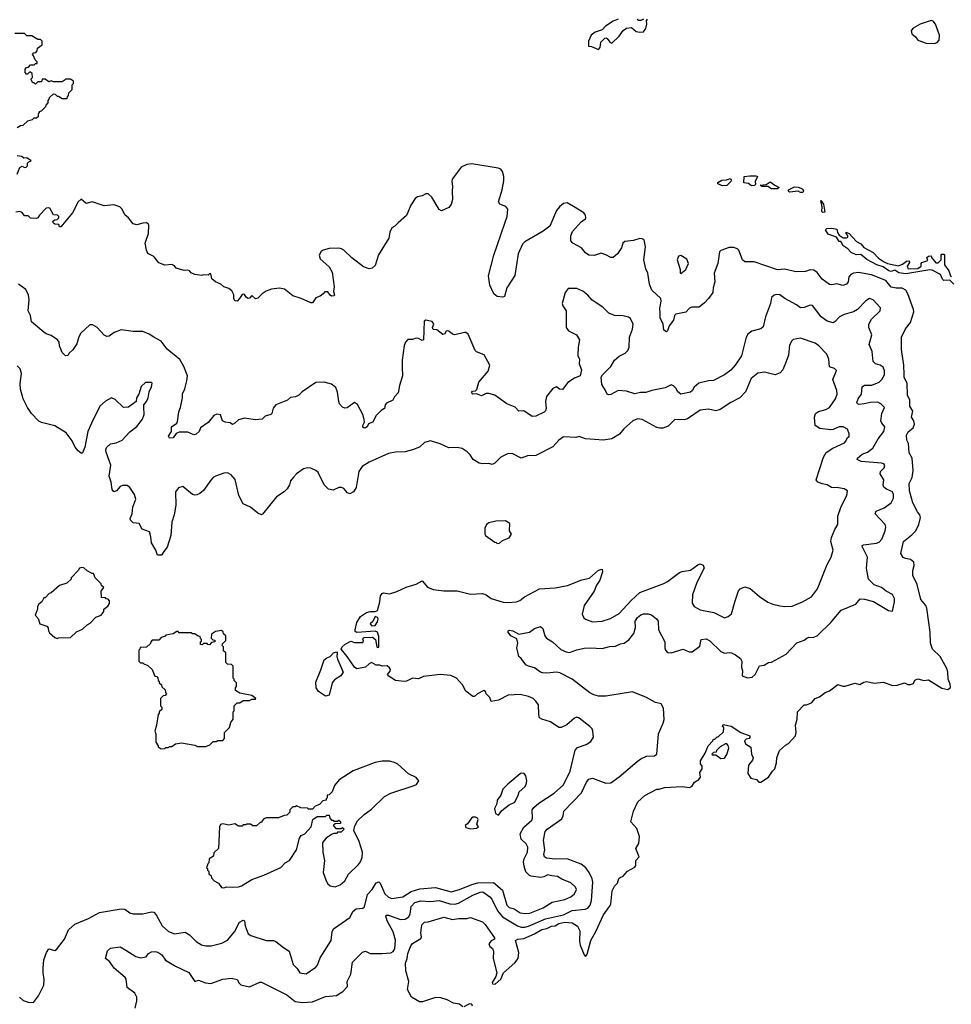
# Model space of a CAD drawing. Extents: x 2086813 to 2278017, y 548126 to 753336.
# Tile 78 of 256: x 2198615 to 2206322, y 583726 to 591873. Entities that reach past the tile are written whole.
import ezdxf

# ---------------------------------------------------------------- set-up
doc = ezdxf.new("R2010")
doc.units = 0

msp = doc.modelspace()

# ---------------------------------------------------------------- linework, layer by layer
at = {"layer": '0CON10XD'}
for points in [[(2203566.4, 591876.4), (2203525, 591860), (2203461.2, 591818.8), (2203435, 591790), (2203375, 591770), (2203343.8, 591745), (2203320, 591695), (2203320, 591655), (2203345, 591652.5), (2203405, 591627.5)], [(2203405, 591627.5), (2203416.7, 591643.3), (2203423, 591687), (2203455, 591720), (2203465, 591722.5), (2203475, 591716.7), (2203498.3, 591688.3), (2203515, 591680), (2203575, 591738.1), (2203606.9, 591783.1), (2203635, 591802.5), (2203677.5, 591807.5), (2203715, 591776.7), (2203745, 591768.8), (2203775, 591773.8), (2203795, 591800), (2203802.5, 591835), (2203800, 591865), (2203808.3, 591878.3)], [(2203775, 591877.5), (2203755, 591867.5), (2203735, 591867.5), (2203722.5, 591875)], [(2206183.6, 591676.4), (2206205, 591683.3), (2206223.3, 591705), (2206226.1, 591746.1), (2206192.5, 591835), (2206172.5, 591862.5), (2206155, 591866.7), (2206065, 591836.2), (2206005.9, 591804.1), (2205990, 591785), (2205996.4, 591756.4), (2206025, 591732.5), (2206045, 591703.3), (2206115, 591679.2), (2206183.6, 591676.4)], [(2198595, 590980), (2198623, 590997), (2198645, 591000), (2198683, 591037), (2198721.7, 591048.3), (2198735, 591060), (2198755, 591060), (2198770, 591075), (2198770, 591095), (2198780, 591105), (2198780, 591115), (2198795, 591120), (2198830, 591155), (2198833, 591167), (2198850, 591185), (2198850, 591205), (2198860, 591215), (2198861.7, 591228.3), (2198895, 591260), (2198908.3, 591258.3), (2198925, 591240), (2198935, 591240), (2198965, 591220), (2199008.3, 591221.7), (2199010, 591235), (2199020, 591245), (2199021.7, 591268.3), (2199050, 591295), (2199050, 591335), (2199060, 591345), (2199060, 591365), (2199035, 591380), (2198995, 591380), (2198990, 591375), (2198965, 591360), (2198895, 591360), (2198875, 591367.5), (2198855, 591360), (2198825, 591380), (2198800, 591380), (2198795, 591360), (2198765, 591360), (2198745, 591340), (2198735, 591350), (2198725, 591350), (2198710, 591375), (2198710, 591385), (2198720, 591395), (2198718.3, 591428.3), (2198705, 591440), (2198695, 591440), (2198678.3, 591421.7), (2198671.7, 591421.7), (2198660, 591435), (2198660, 591465), (2198671.7, 591478.3), (2198688.3, 591481.7), (2198705, 591500), (2198735, 591500), (2198745, 591510), (2198758.3, 591511.7), (2198760, 591525), (2198741.7, 591541.7), (2198730, 591575), (2198720, 591585), (2198731.7, 591598.3), (2198748.3, 591601.7), (2198760, 591615), (2198761.7, 591638.3), (2198800, 591665), (2198800, 591695), (2198788.3, 591708.3), (2198765, 591710), (2198715, 591740), (2198675, 591740), (2198655, 591760), (2198575, 591760)], [(2198593.6, 590596.4), (2198615, 590650), (2198635, 590662.5), (2198655, 590650), (2198668.3, 590651.7), (2198680, 590665), (2198680, 590685), (2198691.7, 590698.3), (2198710, 590705), (2198675, 590730), (2198648.3, 590728.3), (2198631.7, 590741.7), (2198595, 590747.5)], [(2205683.6, 586383.6), (2205761.7, 586391.7), (2205835, 586362.5), (2205875, 586366.7), (2205935, 586386.2), (2205963, 586373), (2205985, 586370.8), (2206010, 586380), (2206022.1, 586407.9), (2206045, 586419.4), (2206095, 586406), (2206135, 586410), (2206245, 586341.2), (2206295, 586331.2), (2206315, 586347.5), (2206314.3, 586375), (2206295.6, 586415), (2206294.5, 586475), (2206286.2, 586505), (2206230.6, 586605), (2206167.5, 586665), (2206149.2, 586715), (2206146.5, 586805), (2206120.5, 587005), (2206111.9, 587025), (2206069.2, 587075), (2206039.2, 587199.2), (2206004.3, 587275), (2206003.3, 587315), (2206015.9, 587355.9), (2206011.2, 587385), (2205985, 587407.5), (2205944.3, 587414.3), (2205925, 587424), (2205905.8, 587455), (2205927.1, 587555), (2205995, 587609.4), (2206029.1, 587645), (2206055, 587696.2), (2206066.6, 587755), (2206062.1, 587775), (2206042.1, 587802.1), (2206005.4, 587875.4), (2205977.3, 587975), (2205974.5, 588035), (2205998.9, 588085), (2206007.7, 588142.3), (2205997.5, 588245), (2205975, 588290), (2205968, 588365), (2205953.8, 588393.8), (2205952.8, 588435), (2205965, 588461.9), (2206007.5, 588495), (2206019.2, 588525), (2206013.2, 588553.2), (2205994.4, 588585), (2206002.9, 588635), (2205980.3, 588675), (2205979.4, 588725), (2205961.4, 588765), (2205958, 588865), (2205933.6, 588913.6), (2205931.7, 588938.3), (2205930.5, 589015), (2205909.5, 589145), (2205911.4, 589245), (2205942.9, 589315), (2205985, 589366.7), (2206013.3, 589455), (2206010.9, 589475), (2205962.1, 589605), (2205945, 589634.4), (2205915, 589651.8), (2205865, 589651.4), (2205825, 589659.1), (2205781.5, 589715), (2205662.9, 589762.9), (2205555, 589781), (2205512, 589775), (2205492.5, 589765), (2205475.7, 589745), (2205468.1, 589705), (2205456.7, 589685), (2205425, 589672.5), (2205375, 589687.1), (2205335, 589680), (2205315, 589682.5), (2205255.4, 589725.4), (2205211.7, 589781.7), (2205185, 589801.4), (2205155, 589802.9), (2205115, 589789.2), (2205035, 589785.6), (2204945, 589808.5), (2204885, 589802.5), (2204690.3, 589870.3), (2204615, 589868.8), (2204595, 589887.5), (2204566, 589965), (2204556, 589975), (2204525, 589987.5), (2204485, 589988.5), (2204415, 589962.5), (2204405, 589953.3), (2204390.5, 589855), (2204360, 589775), (2204367.1, 589705), (2204351.2, 589655), (2204350, 589615), (2204314.3, 589565.7), (2204279.5, 589530.4), (2204235.9, 589494.1), (2204175, 589493.3), (2204157.5, 589485), (2204125, 589452.5), (2204043.9, 589436.1), (2204033.3, 589425), (2204025, 589387.5), (2203989.5, 589340.4), (2203975, 589300), (2203965, 589290), (2203944, 589304), (2203938, 589355), (2203914.3, 589405), (2203914.2, 589445.8), (2203911.9, 589485), (2203922.2, 589545), (2203920, 589565), (2203844.2, 589634.3), (2203824.7, 589685), (2203812.9, 589775), (2203795, 589811.2), (2203777.9, 589885), (2203792.7, 589995), (2203780.6, 590050.6), (2203765, 590060.6), (2203745, 590062.2), (2203693, 590047), (2203621.7, 590038.3), (2203605, 590023.3), (2203593.3, 589985), (2203562.2, 589935), (2203525, 589905.5), (2203505, 589904.4), (2203465, 589927.5), (2203425, 589941.2), (2203367.7, 589922.3), (2203322.5, 589925), (2203295, 589943.3), (2203263.3, 589985), (2203190, 590025), (2203174.2, 590044.2), (2203176, 590085), (2203189.5, 590120.4), (2203260.5, 590199.5), (2203295.5, 590224.5), (2203300, 590235), (2203296.2, 590255), (2203282, 590275), (2203197.3, 590327.3), (2203145, 590358.1), (2203115, 590352), (2203080, 590325), (2203055, 590293.3), (2203001.2, 590165), (2202945.5, 590124.5), (2202795, 590034.3), (2202775.7, 590015), (2202738.6, 589935), (2202712.3, 589757.7), (2202646.1, 589653.9), (2202626.1, 589583.9), (2202613, 589577), (2202565, 589582.5), (2202536.7, 589605), (2202505, 589677.5), (2202492.6, 589752.6), (2202536.4, 589925), (2202629.8, 590190.2), (2202647.5, 590245), (2202652.2, 590305), (2202637, 590327), (2202586.7, 590346.7), (2202576.7, 590365), (2202606.7, 590465), (2202621.1, 590538.9), (2202620.6, 590575), (2202608.5, 590618.5), (2202595.4, 590635.4), (2202574.6, 590644.6), (2202355, 590680), (2202315, 590675.6), (2202267.4, 590652.6), (2202193.8, 590555), (2202189.2, 590535), (2202196.8, 590495), (2202192.1, 590455), (2202196.8, 590385), (2202185.3, 590344.6), (2202165, 590320), (2202105, 590292.5), (2202085, 590302.5), (2202025.8, 590405.8), (2201995, 590433.3), (2201975, 590433.3), (2201945, 590416.7), (2201905, 590407.5), (2201887, 590393), (2201852.3, 590337.7), (2201815, 590252.5), (2201745, 590192.5), (2201720, 590165), (2201695, 590150), (2201677.5, 590115), (2201670, 590065), (2201582.3, 589927.7), (2201555, 589840), (2201531.7, 589818.3), (2201505, 589812.5), (2201459.3, 589829.3), (2201362.3, 589902.3), (2201297.5, 589965), (2201276.4, 589976.4), (2201255, 589982.5), (2201175, 589978.8), (2201125, 589966.2), (2201110, 589955), (2201093.3, 589925), (2201100, 589895), (2201175, 589827.5), (2201198.8, 589785), (2201216.4, 589663.6), (2201212.5, 589625), (2201220, 589595), (2201215, 589587.5), (2201195, 589586.7), (2201185, 589593.3), (2201165, 589622.5), (2201138.3, 589621.7), (2201126.4, 589603.6), (2201100, 589585), (2201065, 589572.5), (2201038.3, 589531.7), (2201025, 589530), (2200945, 589567.5), (2200875, 589588.6), (2200805, 589643.8), (2200765, 589651.2), (2200697, 589643), (2200655, 589626.7), (2200620, 589605), (2200585, 589570), (2200567, 589563), (2200535, 589590), (2200515, 589570), (2200505, 589567.5), (2200492.5, 589575), (2200475, 589600), (2200465, 589602.5), (2200455, 589600), (2200433.8, 589566.2), (2200415, 589543.8), (2200395, 589547.5), (2200386.7, 589565), (2200386.4, 589596.4), (2200369.3, 589629.3), (2200345, 589650), (2200305, 589662.5), (2200280, 589685), (2200233.6, 589703.6), (2200205, 589730), (2200195, 589770), (2200185, 589770), (2200175, 589760), (2200135, 589762.5), (2200123, 589757), (2200063.6, 589763.6), (2200035, 589777.5), (2200020, 589795), (2200005, 589800), (2199975, 589796.7), (2199908.3, 589818.3), (2199895, 589837.5), (2199875, 589847.5), (2199815, 589842.5), (2199765, 589862.5), (2199725, 589912.5), (2199675, 589937.5), (2199663.3, 589965), (2199654, 590025), (2199681.2, 590105), (2199683, 590173), (2199677.5, 590185), (2199665, 590192.5), (2199635, 590190), (2199585, 590176.2), (2199553.9, 590183.9), (2199515, 590232.5), (2199485, 590257.5), (2199463.3, 590305), (2199443.9, 590323.9), (2199395, 590340), (2199315, 590331.9), (2199215, 590366), (2199165, 590353.3), (2199123, 590387), (2199097.5, 590365), (2199052.5, 590275), (2198970, 590175), (2198955, 590160), (2198945, 590160), (2198938.3, 590178.3), (2198905, 590182.5), (2198895, 590190), (2198890, 590205), (2198905, 590217.5), (2198925, 590220), (2198940, 590235), (2198937.5, 590245), (2198926.4, 590256.4), (2198895, 590257.5), (2198863, 590313), (2198855, 590317.5), (2198835, 590312.5), (2198777.5, 590255), (2198766.4, 590233.6), (2198755, 590227.5), (2198705, 590230), (2198685, 590250), (2198655, 590250), (2198635, 590277.5), (2198615, 590287.5), (2198581.7, 590281.7)], [(2204428.3, 590498.3), (2204390, 590515), (2204390, 590525), (2204425, 590546.7), (2204463, 590547), (2204495, 590560), (2204502.5, 590545), (2204497.5, 590535), (2204465, 590502.5), (2204428.3, 590498.3)], [(2204668.3, 590498.3), (2204645, 590516.7), (2204605, 590522.5), (2204610, 590575), (2204655, 590582.5), (2204705, 590582.5), (2204720, 590575), (2204700, 590535), (2204701.7, 590508.3), (2204695, 590502.5), (2204668.3, 590498.3)], [(2204885, 590474), (2204835.9, 590474.1), (2204803.3, 590493.3), (2204753.9, 590493.9), (2204740, 590505), (2204791.7, 590508.3), (2204825, 590532.5), (2204862.7, 590502.7), (2204897.5, 590485), (2204885, 590474)], [(2205095, 590443.8), (2205075, 590443.8), (2205055, 590453.3), (2204985, 590446.7), (2204976.7, 590455), (2204976.7, 590465), (2205025, 590491.2), (2205055, 590488), (2205092.5, 590475), (2205100, 590455), (2205095, 590443.8)], [(2205258.3, 590278.3), (2205250, 590285), (2205254, 590325), (2205243.6, 590376.4), (2205265, 590347.5), (2205275, 590280), (2205258.3, 590278.3)], [(2206343.8, 589685), (2206309.1, 589719.1), (2206260, 589715), (2206248.8, 589725), (2206233.3, 589765), (2206165, 589799.5), (2206145, 589802.2), (2205945, 589770.9), (2205888.7, 589778.7), (2205855, 589800), (2205825, 589790.6), (2205805, 589793.8), (2205757.5, 589827.5), (2205706.7, 589845), (2205625, 589889.4), (2205575, 589930), (2205535, 589928), (2205495, 589946.2), (2205467, 589977), (2205426.2, 590005), (2205417.5, 590027.5), (2205407.5, 590037.5), (2205395, 590037.5), (2205372.5, 590072.5), (2205305, 590098), (2205282.5, 590135), (2205294, 590146), (2205335, 590148.8), (2205375, 590140), (2205381.2, 590111.2), (2205395, 590090), (2205428.3, 590068.3), (2205455, 590067.5), (2205466.1, 590073.9), (2205466.2, 590086.2), (2205452.5, 590105), (2205454, 590116), (2205476.2, 590105), (2205506, 590075), (2205537, 590037), (2205575, 590019.2), (2205598.5, 589988.5), (2205677.1, 589947.1), (2205720.9, 589900.9), (2205761.2, 589871.2), (2205795, 589856.2), (2205885, 589837.5), (2205919.7, 589850.3), (2205952.5, 589875), (2205975, 589876.7), (2205976.2, 589865), (2205956.2, 589835), (2205965, 589811.2), (2206045.6, 589814.5), (2206072.5, 589835), (2206073.6, 589856.4), (2206080, 589865), (2206128.3, 589881.7), (2206120, 589905), (2206135, 589916.7), (2206155, 589920), (2206160, 589905), (2206195, 589862.5), (2206215, 589860), (2206237.5, 589885), (2206237.5, 589925), (2206245, 589932.5), (2206261.7, 589931.7), (2206266.2, 589925), (2206266.9, 589845), (2206301.5, 589795), (2206316, 589755), (2206325, 589747.5)], [(2204085, 589772.5), (2204126, 589805), (2204149.4, 589855), (2204135, 589891.2), (2204085, 589923.3), (2204065, 589916.7), (2204054.2, 589885), (2204080, 589805), (2204078.3, 589778.3), (2204085, 589772.5)], [(2199725, 589245.8), (2199685, 589270.8), (2199632.7, 589292.7), (2199555, 589292.9), (2199455, 589305.7), (2199397.5, 589285), (2199355, 589253.3), (2199335, 589252.5), (2199315, 589262.5), (2199255, 589327.5), (2199217, 589347), (2199195, 589347.5), (2199121.7, 589278.3), (2199105, 589250), (2199087.7, 589192.3), (2199055, 589142.5), (2199023.3, 589115), (2199012.5, 589095), (2198995, 589092.5), (2198965, 589120), (2198944.3, 589174.3), (2198942.5, 589205), (2198928.8, 589225), (2198875, 589260), (2198835, 589273.3), (2198815, 589286.7), (2198713, 589373), (2198703.8, 589425), (2198685.8, 589465), (2198694.2, 589555), (2198689.2, 589595), (2198665, 589641.2), (2198605, 589684.3)], [(2202085, 584586), (2202175, 584557.2), (2202215, 584553.2), (2202245, 584563.5), (2202365, 584628.4), (2202425, 584653.7), (2202445.8, 584655.8), (2202503.8, 584615), (2202521.8, 584595), (2202568, 584498), (2202608.5, 584448.5), (2202734.3, 584374.3), (2202765, 584363), (2202793.1, 584363.1), (2202825, 584371.8), (2202965, 584433.9), (2203115.3, 584464.7), (2203185, 584502.1), (2203294.1, 584514.1), (2203315, 584522), (2203333.9, 584545), (2203346.7, 584585), (2203356.7, 584736.7), (2203350.8, 584765), (2203326.4, 584816.4), (2203298.1, 584855), (2203259.2, 584885), (2203145, 584930), (2203045, 584926.2), (2202974.5, 584934.5), (2202956.2, 584945), (2202951.9, 584965), (2202958.6, 585005), (2202947.5, 585085), (2202961.2, 585155), (2202978.8, 585175), (2203100.7, 585259.3), (2203111.5, 585285), (2203115.8, 585325), (2203263.5, 585475), (2203305, 585564), (2203325, 585587.5), (2203355, 585596), (2203465, 585556), (2203505, 585558), (2203575, 585609.2), (2203724.5, 585735.4), (2203755, 585757.5), (2203801.3, 585778.7), (2203867.6, 585782.4), (2203885.8, 585795), (2203898.8, 585965), (2203938.8, 586051.2), (2203946.6, 586083.4), (2203941.8, 586175), (2203920.9, 586210.9), (2203875, 586222.7), (2203800.8, 586265), (2203685, 586310.8), (2203465, 586276.4), (2203405, 586276.2), (2203365.3, 586285.4), (2203332.3, 586302.3), (2203185, 586417.1), (2203085, 586468.9), (2203055, 586473.5), (2202975, 586465.5), (2202939.7, 586469.7), (2202924.5, 586474.5), (2202875, 586510.6), (2202825, 586523.3), (2202801.2, 586535), (2202765, 586586.7), (2202743.3, 586605), (2202726.7, 586675), (2202736, 586715), (2202728.8, 586748.8), (2202677.5, 586775), (2202656.7, 586805), (2202656.7, 586815), (2202665, 586821.2), (2202695, 586816.7), (2202745, 586787.5), (2202834.1, 586805.9), (2202874.1, 586835.9), (2202925, 586852.5), (2202942.5, 586835), (2202960, 586775), (2202974.2, 586754.2), (2203022, 586725), (2203090.7, 586660.7), (2203135, 586642.2), (2203165, 586638.1), (2203225, 586659.5), (2203285, 586671.5), (2203335.3, 586675.4), (2203435, 586670), (2203495, 586686.5), (2203545, 586689.4), (2203585, 586708), (2203616.6, 586713.4), (2203655, 586742), (2203696.5, 586795), (2203708.5, 586845), (2203707.7, 586895), (2203725, 586926.9), (2203755, 586949.2), (2203775, 586955.7), (2203815, 586956.5), (2203842, 586948), (2203883.3, 586915), (2203896.9, 586895), (2203901.1, 586825), (2203951.2, 586725), (2203952.9, 586675), (2203958.6, 586655), (2203975, 586635.8), (2204005, 586632.9), (2204105, 586664.2), (2204155, 586641.9), (2204177.4, 586642.6), (2204240.7, 586689.3), (2204253.8, 586745), (2204295, 586749.2), (2204323.4, 586733.4), (2204415, 586644.6), (2204445, 586631.8), (2204485, 586636.9), (2204503.2, 586633.2), (2204537.4, 586617.4), (2204577.6, 586587.6), (2204590.8, 586565), (2204585.8, 586515), (2204594, 586485), (2204592.5, 586445), (2204635, 586426.2), (2204675, 586433.8), (2204700, 586455), (2204735, 586526.7), (2204775, 586533.3), (2204810, 586555), (2204835, 586557.5), (2204955, 586624), (2205044.2, 586715.8), (2205105, 586738.8), (2205127.5, 586755), (2205145, 586763.3), (2205178.3, 586761.7), (2205215, 586776.2), (2205325.7, 586885), (2205412.1, 586987.9), (2205533.2, 587036.8), (2205568.8, 587081.2), (2205605, 587079.2), (2205677.7, 587057.7), (2205804.2, 586984.2), (2205835, 586980), (2205853.8, 587055), (2205851.2, 587085), (2205835, 587117.5), (2205783.4, 587143.4), (2205744.5, 587174.5), (2205685, 587195.6), (2205637.8, 587245), (2205621.2, 587335), (2205628.2, 587425), (2205586, 587515), (2205586.4, 587523.6), (2205595, 587528), (2205705, 587542.9), (2205725, 587550.9), (2205747.7, 587575), (2205775.3, 587644.7), (2205781.5, 587675), (2205776.2, 587696.2), (2205691.4, 587785), (2205700.8, 587805), (2205766.9, 587833.1), (2205825, 587874.3), (2205843.8, 587915), (2205845.4, 587945), (2205837.2, 587967.2), (2205785, 587989.1), (2205764.5, 588005), (2205759.6, 588025), (2205765.6, 588065), (2205733.1, 588115), (2205735.7, 588135), (2205766.9, 588165), (2205772, 588185), (2205765, 588196.7), (2205744.2, 588204.2), (2205576.4, 588216.4), (2205542.5, 588235), (2205546.2, 588245), (2205585, 588279.1), (2205629.4, 588295), (2205672.8, 588327.2), (2205717.1, 588405), (2205765.6, 588464.4), (2205772.9, 588505), (2205748.1, 588535), (2205740.8, 588555), (2205748.9, 588615), (2205768.6, 588665), (2205738.6, 588695), (2205715, 588708), (2205655, 588706.2), (2205601.2, 588695), (2205560.2, 588690.2), (2205546.2, 588695), (2205540.6, 588705), (2205552.5, 588735), (2205580.9, 588775), (2205583.8, 588836.2), (2205605, 588848.5), (2205665, 588847.9), (2205725, 588872.7), (2205749.1, 588895), (2205769.7, 588935), (2205768.9, 588968.9), (2205757.5, 588997.5), (2205733.4, 589013.4), (2205695, 589026.7), (2205676.7, 589045), (2205667.8, 589127.8), (2205642.7, 589185), (2205664.6, 589265), (2205639.4, 589325), (2205640, 589355), (2205661.9, 589395), (2205734, 589465), (2205737.7, 589487.7), (2205675, 589556.2), (2205645, 589566.7), (2205615, 589548), (2205545.9, 589474.1), (2205512, 589455), (2205436.2, 589435), (2205396.2, 589415), (2205362.5, 589375), (2205345.3, 589364.6), (2205295, 589377.8), (2205245.6, 589415.6), (2205175, 589506.9), (2205155, 589511.9), (2205105, 589492), (2205075, 589490), (2205041.2, 589515), (2204945.4, 589565.4), (2204905, 589595.6), (2204875, 589600), (2204857, 589593), (2204834, 589575), (2204825.8, 589525), (2204784.4, 589415), (2204767, 589333), (2204745.5, 589314.5), (2204672.8, 589297.2), (2204638.7, 589271.3), (2204624.2, 589245), (2204587.2, 589092.8), (2204535.6, 589015), (2204497.6, 588972.4), (2204446.6, 588933.4), (2204355, 588888.6), (2204315, 588885.8), (2204235, 588866.7), (2204195, 588831.2), (2204178.5, 588801.5), (2204165, 588791.4), (2204085, 588775.8), (2204060.8, 588795), (2204042.9, 588825), (2204025, 588844.2), (2204005, 588852), (2203955, 588828), (2203845, 588806.2), (2203795, 588789.2), (2203752.3, 588787.7), (2203705, 588776.7), (2203635, 588800), (2203565, 588803.8), (2203505, 588771.4), (2203485, 588769.2), (2203474, 588775), (2203459.7, 588809.7), (2203430, 588855), (2203426, 588915), (2203436.2, 588935), (2203505, 589003.3), (2203535.7, 589055), (2203575, 589087.8), (2203625.4, 589114.6), (2203645.6, 589135), (2203656.8, 589163.2), (2203659.6, 589245), (2203685, 589311.2), (2203689.1, 589355), (2203669.4, 589399.4), (2203652.5, 589412.5), (2203607.7, 589422.3), (2203535, 589426), (2203490, 589445), (2203438.8, 589495), (2203352.6, 589552.6), (2203315, 589594.2), (2203275, 589626), (2203225, 589648.8), (2203151.7, 589648.3), (2203126.7, 589615), (2203102.9, 589525), (2203108.8, 589505), (2203135.6, 589465), (2203135.8, 589325), (2203155, 589300), (2203222, 589265), (2203246, 589225), (2203236.1, 589163.9), (2203233.8, 589095), (2203246.2, 589065), (2203243.8, 589025), (2203263.3, 588975), (2203253, 588927), (2203203.9, 588906.1), (2203149.5, 588870.4), (2203106, 588814), (2203080, 588815), (2203055, 588836.2), (2203025, 588821.2), (2202973.3, 588755), (2202965.6, 588715), (2202970, 588655), (2202965, 588637.5), (2202955, 588626.7), (2202885, 588593.8), (2202855, 588588.8), (2202785, 588638), (2202744.1, 588634.1), (2202715, 588665.8), (2202644.3, 588694.3), (2202577.5, 588745), (2202545, 588766.7), (2202495, 588781.2), (2202475, 588780), (2202435, 588760), (2202395, 588777.5), (2202365, 588773.3), (2202352.5, 588785), (2202361.7, 588798.3), (2202385, 588802.5), (2202396.1, 588813.9), (2202412.9, 588875), (2202490.8, 588965), (2202505.8, 589014.2), (2202458.7, 589098.7), (2202395, 589124.5), (2202384.5, 589135), (2202325, 589270), (2202305, 589284.2), (2202295, 589284.3), (2202214.3, 589264.3), (2202195, 589270), (2202166.7, 589295), (2202155, 589298), (2202142.5, 589295), (2202129.3, 589270.7), (2202115, 589267.5), (2202065, 589307.5), (2202035, 589310), (2202030, 589325), (2202042.5, 589355), (2202027.5, 589375), (2202015, 589380), (2201975, 589386.7), (2201962.3, 589377.7), (2201955.9, 589224.1), (2201945, 589220), (2201915.8, 589235.8), (2201895, 589238), (2201865, 589228), (2201825, 589226.7), (2201806.7, 589205), (2201797, 589177), (2201780, 589055), (2201778, 588998), (2201780.8, 588925), (2201756.2, 588845), (2201746.7, 588785), (2201717, 588753), (2201702.5, 588725), (2201650.7, 588699.3), (2201640, 588685), (2201633, 588657), (2201605, 588640), (2201561.2, 588595), (2201536.3, 588543.7), (2201501.4, 588528.6), (2201488.8, 588505), (2201475, 588496.2), (2201464.2, 588494.2), (2201455, 588502.5), (2201454.3, 588515.7), (2201468.3, 588541.7), (2201466, 588565), (2201454, 588605), (2201409.5, 588689.6), (2201383.6, 588706.4), (2201325, 588661.2), (2201305, 588658), (2201285.9, 588665.9), (2201261.2, 588695), (2201254, 588715), (2201245, 588790), (2201230.7, 588830.7), (2201195, 588857.5), (2201135, 588873.3), (2201065, 588870), (2200952.5, 588795), (2200925, 588767.5), (2200897, 588753), (2200855, 588747.5), (2200830, 588725), (2200733.9, 588686.1), (2200712.3, 588657.7), (2200701.2, 588615), (2200692.5, 588605), (2200645, 588593.8), (2200621.7, 588568.3), (2200562.3, 588562.3), (2200475, 588576.7), (2200425, 588562.5), (2200395, 588533.3), (2200375, 588523.3), (2200355, 588536.7), (2200315, 588543.3), (2200293.9, 588553.9), (2200275, 588602.5), (2200245, 588608.8), (2200221.2, 588598.8), (2200175, 588540), (2200110, 588495), (2200098.8, 588465), (2200075, 588444), (2200055, 588439.2), (2200005, 588460), (2199935, 588460), (2199910.7, 588449.3), (2199885, 588414), (2199855, 588411.2), (2199847, 588427), (2199870, 588465), (2199872, 588505), (2199915.7, 588534.3), (2199921.2, 588548.8), (2199931.7, 588628.3), (2199945.6, 588665), (2199962.2, 588745), (2199963.1, 588776.9), (2199981.2, 588818.8), (2199998.6, 588885), (2200002.5, 588925), (2199974.3, 589004.3), (2199940.6, 589060.6), (2199835, 589147.5), (2199785, 589213.8), (2199725, 589245.8)], [(2202687.6, 584522.4), (2202705, 584516.8), (2202755, 584482.5), (2202796.3, 584476.3), (2202835, 584480.4), (2202945, 584523.2), (2203019.8, 584570.2), (2203125, 584593.1), (2203173.8, 584615), (2203205, 584640), (2203220.6, 584675), (2203212.9, 584695), (2203175, 584729.6), (2203100.2, 584760.2), (2203065, 584784.3), (2203017.9, 584787.9), (2202985, 584798.1), (2202950, 584780), (2202925.7, 584775.7), (2202845.5, 584785.5), (2202831.5, 584791.5), (2202802, 584822), (2202787.6, 584867.6), (2202784.4, 584905), (2202789.5, 584930.5), (2202817.1, 584985), (2202819.2, 585025), (2202805, 585054.3), (2202763.4, 585093.4), (2202754.7, 585135), (2202785, 585191.8), (2202851.1, 585248.9), (2202856.4, 585265), (2202855.7, 585334.3), (2202868.5, 585355), (2202908.7, 585391.3), (2203036.3, 585473.7), (2203115, 585541.4), (2203170.4, 585655), (2203210.7, 585829.3), (2203230.3, 585849.7), (2203302.5, 585875), (2203339.5, 585900.4), (2203362.5, 585935), (2203356.7, 585985), (2203350, 586005), (2203333.3, 586025), (2203244.1, 586094.1), (2203225, 586101.2), (2203205, 586094), (2203142.4, 586037.6), (2203095, 586015.7), (2203075, 586015.8), (2203006.7, 586063.3), (2202935, 586083.8), (2202916.7, 586095), (2202909.2, 586125), (2202906, 586205), (2202886.2, 586235), (2202862, 586255), (2202825, 586273.6), (2202755, 586288.5), (2202656.6, 586283.4), (2202575, 586243.3), (2202515, 586230), (2202503.3, 586265), (2202474.2, 586294.2), (2202467.5, 586315), (2202455, 586323.3), (2202401.2, 586295), (2202378.3, 586271.7), (2202365, 586273.3), (2202305, 586318), (2202279.1, 586369.1), (2202228.8, 586425), (2202182.7, 586447.3), (2202095, 586455.8), (2201955, 586439.2), (2201915, 586420), (2201865, 586424), (2201815, 586398.8), (2201795, 586396), (2201725, 586406.2), (2201663.3, 586445), (2201656.7, 586455), (2201678.8, 586481.2), (2201682, 586495), (2201675, 586511.2), (2201655, 586525.8), (2201615, 586523.8), (2201595, 586532.5), (2201565, 586532), (2201525, 586554), (2201505, 586544), (2201475, 586514.4), (2201405, 586500.8), (2201385, 586516.7), (2201324.1, 586604.1), (2201273.3, 586663.3), (2201282.5, 586685), (2201307, 586707), (2201355, 586730), (2201385, 586720), (2201455, 586720), (2201460, 586735), (2201450, 586745), (2201465, 586760), (2201535, 586762.5), (2201560, 586745), (2201570, 586685), (2201575, 586677.5), (2201585, 586680), (2201585, 586770), (2201575, 586805.6), (2201555, 586813.8), (2201405, 586802.5), (2201390.5, 586810.4), (2201389.2, 586825), (2201405, 586886.2), (2201433.3, 586935), (2201485, 586966.7), (2201513.9, 586976.1), (2201555, 586975.5), (2201575, 586985.7), (2201595.3, 587055), (2201599.6, 587105), (2201613.1, 587125), (2201625, 587130.5), (2201675, 587123.5), (2201735, 587140.8), (2201811.3, 587178.7), (2201895, 587201.2), (2201945, 587231.2), (2201987.6, 587177.6), (2202035, 587156.9), (2202125, 587146.7), (2202235, 587146.7), (2202345, 587119.2), (2202445, 587125.7), (2202473.6, 587113.6), (2202516.2, 587085), (2202615, 587053.5), (2202655, 587049.5), (2202725, 587056.9), (2202752.8, 587067.2), (2202791.7, 587098.3), (2202915, 587162.9), (2203045, 587171.1), (2203147.7, 587192.3), (2203265, 587238.1), (2203327.8, 587252.2), (2203405, 587318.8), (2203435, 587327.5), (2203436.2, 587305), (2203414, 587235), (2203387.3, 587192.7), (2203367.5, 587145), (2203284.2, 587025), (2203268.8, 586955), (2203281.2, 586925), (2203295, 586913.8), (2203355, 586891.4), (2203435, 586896.9), (2203501.7, 586918.3), (2203575, 586958.6), (2203674.1, 587065.9), (2203746.2, 587133.8), (2203945, 587208.2), (2203975, 587223.8), (2204075, 587297.7), (2204095, 587306.8), (2204165, 587318.1), (2204226.8, 587363.2), (2204245, 587369.2), (2204269.1, 587359.1), (2204279.2, 587335), (2204218, 587215), (2204180.8, 587115), (2204178.8, 587045), (2204195, 587016.7), (2204245, 586989.2), (2204358.7, 586968.7), (2204445.9, 586924.1), (2204477.5, 586935), (2204505, 586957.5), (2204533.3, 587065), (2204561.7, 587148.3), (2204576.4, 587163.6), (2204615, 587180), (2204657.3, 587167.3), (2204735, 587100), (2204805, 587053.8), (2204845.9, 587035.9), (2204905, 587024), (2204945, 587018), (2205005, 587021.4), (2205092.5, 587055), (2205165, 587096.2), (2205215, 587163.3), (2205295.8, 587365), (2205329.2, 587425), (2205344.2, 587485), (2205327.1, 587555), (2205330.6, 587589.4), (2205359.4, 587655), (2205384.3, 587695), (2205384.5, 587765), (2205411.1, 587845), (2205459.2, 587935), (2205463.8, 587975), (2205435, 587991.9), (2205388.8, 587998.8), (2205332.7, 588002.7), (2205296.7, 588025), (2205255, 588031.9), (2205217.1, 588047.1), (2205205.7, 588065.7), (2205265.8, 588254.2), (2205287.6, 588292.4), (2205341.6, 588328.4), (2205439.1, 588370.9), (2205451.2, 588385), (2205462.5, 588415), (2205476.7, 588425), (2205476.7, 588445), (2205464.1, 588484.1), (2205427.5, 588505), (2205395, 588504.4), (2205345, 588481.9), (2205325, 588479.1), (2205235, 588491.8), (2205196.5, 588516.5), (2205191.1, 588585), (2205200, 588615), (2205225, 588632.2), (2205285, 588648.2), (2205315, 588665.5), (2205364.5, 588735), (2205378.1, 588775), (2205375.7, 588805), (2205342, 588895), (2205371.7, 588971.7), (2205356.1, 588986.1), (2205315, 589000), (2205308.8, 589065), (2205293.3, 589105), (2205227.5, 589175), (2205195.9, 589195.9), (2205075, 589236.7), (2205015, 589226.7), (2205002.5, 589215), (2204985, 589180), (2204975.9, 589095.9), (2204956.4, 589043.6), (2204928, 588975), (2204907.6, 588952.4), (2204865, 588935.7), (2204776.4, 588956.4), (2204722.6, 588947.4), (2204666.9, 588905), (2204621.1, 588795), (2204573.1, 588745), (2204497.5, 588705), (2204411.1, 588648.9), (2204375, 588636.9), (2204315, 588651.2), (2204245, 588642), (2204140.2, 588569.8), (2204112.1, 588562.1), (2204035.6, 588564.4), (2203978.9, 588511.1), (2203936.5, 588493.5), (2203907.7, 588492.3), (2203885, 588499.2), (2203766.2, 588565), (2203725, 588571.8), (2203687.5, 588555), (2203612.3, 588487.7), (2203576.7, 588443.3), (2203515, 588404.4), (2203445, 588393.8), (2203295, 588404.5), (2203245, 588424.2), (2203215, 588416.9), (2203115, 588422.5), (2203075, 588394.4), (2203025, 588338.2), (2202885, 588266.7), (2202815, 588263.3), (2202765, 588245.5), (2202695, 588281.4), (2202655, 588284), (2202595.9, 588254.1), (2202545, 588202.5), (2202525, 588193.3), (2202495, 588200), (2202445, 588196.7), (2202415, 588203.8), (2202366.7, 588235), (2202341.4, 588271.4), (2202317.3, 588297.3), (2202274.4, 588324.4), (2202235, 588332.9), (2202165, 588330.8), (2202095, 588364), (2202015, 588387.5), (2201965, 588374), (2201923.3, 588335), (2201865, 588313.3), (2201805, 588298), (2201725, 588294.2), (2201665, 588284.2), (2201505, 588210.6), (2201449.2, 588175), (2201420, 588135), (2201398.1, 588001.9), (2201375.8, 587965), (2201345, 587950.8), (2201327, 587957), (2201296.7, 587995), (2201277, 588003), (2201255, 588001.2), (2201209.5, 587980.4), (2201169.3, 587989.3), (2201134.5, 588024.5), (2201085, 588126.7), (2201065, 588143.3), (2201025, 588161.2), (2200995, 588163.8), (2200964.3, 588155.7), (2200903.8, 588115), (2200881.1, 588088.9), (2200855, 588056.7), (2200846.9, 588025), (2200828, 587992), (2200802.6, 587967.4), (2200740, 587925), (2200625, 587781.2), (2200615, 587776), (2200585, 587789.2), (2200525, 587839.2), (2200465, 587867.5), (2200426.7, 587935), (2200398.3, 588068.3), (2200365, 588106.7), (2200335, 588123.3), (2200305, 588121.2), (2200235, 588096.7), (2200215.9, 588084.1), (2200195, 588063.3), (2200135, 587977.5), (2200105, 587952.5), (2200079.3, 587940.7), (2200065, 587937.5), (2200043.9, 587943.9), (2199965, 588010), (2199929.3, 588000.7), (2199904.1, 587965.9), (2199906, 587855), (2199892.5, 587775), (2199872.5, 587715), (2199865.5, 587605), (2199835, 587507.5), (2199807.9, 587472.1), (2199787, 587443), (2199755, 587442.5), (2199742.5, 587485), (2199704.6, 587544.6), (2199700.8, 587595), (2199688, 587635), (2199628.3, 587658.3), (2199603.6, 587703.6), (2199555, 587709.2), (2199532.1, 587732.1), (2199530, 587745), (2199545.7, 587785), (2199551.7, 587838.3), (2199575.8, 587905), (2199563.8, 587945), (2199525, 588001.2), (2199505, 588018.6), (2199465, 588018.9), (2199445, 588011.4), (2199416.1, 587973.9), (2199395, 587965.6), (2199380, 587985), (2199372.6, 588045), (2199353.9, 588096.1), (2199368.3, 588188.3), (2199329.4, 588295), (2199327.1, 588315), (2199333.3, 588333.3), (2199365.8, 588364.2), (2199412.3, 588372.3), (2199464, 588395), (2199525, 588464), (2199585, 588508), (2199632.3, 588567.7), (2199644.2, 588605), (2199641.7, 588668.3), (2199643.3, 588685), (2199665, 588712.5), (2199678.8, 588745), (2199686.7, 588795), (2199706.7, 588835), (2199710, 588865), (2199705, 588870), (2199655, 588870), (2199620.7, 588839.3), (2199600, 588775), (2199582.5, 588745), (2199577.5, 588715), (2199515, 588666.2), (2199475, 588664.3), (2199405, 588730), (2199375, 588743.8), (2199324.2, 588715.8), (2199278.8, 588675), (2199210, 588535), (2199180, 588465), (2199154, 588335), (2199135, 588290), (2199125, 588282.5), (2199098.8, 588305), (2199075, 588336.7), (2199049.7, 588389.7), (2199000, 588455), (2198905, 588511.4), (2198795, 588540), (2198772, 588552), (2198712.9, 588615), (2198678.6, 588665), (2198643.1, 588735), (2198620.8, 588815), (2198617.7, 588862.3), (2198629.2, 588945), (2198618, 588985), (2198595, 589010)], [(2202565, 587540), (2202585, 587542.5), (2202610, 587565), (2202664.1, 587585.9), (2202683.3, 587615), (2202667.5, 587645), (2202670, 587705), (2202635, 587726.7), (2202555, 587723.3), (2202495, 587710), (2202477.5, 587695), (2202463.6, 587666.4), (2202462.5, 587615), (2202467.5, 587605), (2202545, 587550), (2202558.3, 587548.3), (2202565, 587540)], [(2198925, 586752.5), (2198935, 586757.5), (2199035, 586760), (2199085, 586807.5), (2199135, 586830), (2199173.6, 586866.4), (2199199.3, 586880.7), (2199245, 586930), (2199290, 586945), (2199310, 586975), (2199310, 586995), (2199345, 587020), (2199357, 587043), (2199357.5, 587065), (2199348.3, 587078.3), (2199331.7, 587081.7), (2199325, 587090), (2199293, 587093), (2199290, 587145), (2199310, 587175), (2199291.7, 587191.7), (2199290, 587205), (2199240, 587255), (2199225, 587290), (2199215, 587290), (2199173, 587313), (2199147, 587337), (2199125, 587340), (2199110, 587335), (2199100, 587315), (2199040, 587255), (2199040, 587245), (2199005, 587210), (2198945, 587190), (2198875, 587130), (2198860, 587125), (2198825, 587090), (2198815, 587090), (2198797.5, 587055), (2198773.6, 587036.4), (2198763, 587017), (2198762.5, 586995), (2198743.3, 586945), (2198768.3, 586918.3), (2198782.5, 586875), (2198840, 586855), (2198851.7, 586841.7), (2198852.5, 586815), (2198860.7, 586800.7), (2198905, 586760), (2198925, 586752.5)], [(2201528.3, 586858.3), (2201555, 586861.2), (2201575, 586891.4), (2201580, 586915), (2201575, 586927.8), (2201555, 586936), (2201536.9, 586893.1), (2201513.3, 586875), (2201528.3, 586858.3)], [(2199785, 585840), (2199815, 585842.5), (2199825, 585850), (2199845, 585850), (2199855, 585860), (2199875, 585860), (2199905, 585880), (2199955, 585890), (2200065, 585870), (2200085, 585860), (2200155, 585860), (2200188.3, 585871.7), (2200215, 585900), (2200241.7, 585901.7), (2200255, 585910), (2200295, 585910), (2200310, 585925), (2200310, 585975), (2200350, 586015), (2200363, 586057), (2200380, 586085), (2200380, 586145), (2200390, 586155), (2200390, 586195), (2200415, 586220), (2200435, 586220), (2200465, 586240), (2200515, 586240), (2200535, 586250), (2200565, 586250), (2200570, 586255), (2200535, 586280), (2200435, 586300), (2200401.7, 586321.7), (2200400, 586345), (2200410, 586355), (2200410, 586385), (2200390, 586405), (2200390, 586415), (2200380, 586425), (2200380, 586525), (2200368.3, 586538.3), (2200335, 586540), (2200320, 586555), (2200320, 586635), (2200301.7, 586651.7), (2200300, 586685), (2200290, 586695), (2200291.7, 586708.3), (2200320, 586735), (2200320, 586775), (2200301.7, 586791.7), (2200298.3, 586808.3), (2200285, 586820), (2200235, 586810), (2200201.7, 586788.3), (2200200, 586755), (2200211.7, 586741.7), (2200228.3, 586738.3), (2200230, 586725), (2200201.7, 586718.3), (2200185, 586700), (2200171.7, 586701.7), (2200165, 586710), (2200135, 586710), (2200125, 586700), (2200111.7, 586701.7), (2200110, 586725), (2200118.3, 586731.7), (2200120, 586745), (2200111.7, 586751.7), (2200108.3, 586768.3), (2200091.7, 586771.7), (2200065, 586790), (2200045, 586790), (2200035, 586800), (2199935, 586800), (2199925, 586810), (2199915, 586810), (2199885, 586790), (2199825, 586780), (2199818.3, 586771.7), (2199785, 586760), (2199765, 586740), (2199711.7, 586738.3), (2199700, 586725), (2199698.3, 586711.7), (2199665, 586680), (2199611.7, 586678.3), (2199610, 586665), (2199600, 586655), (2199600, 586565), (2199615, 586550), (2199635, 586550), (2199641.7, 586541.7), (2199675, 586530), (2199710, 586495), (2199731.7, 586441.7), (2199748.3, 586438.3), (2199758.3, 586428.3), (2199760, 586405), (2199768.3, 586398.3), (2199770, 586385), (2199788.3, 586368.3), (2199791.7, 586351.7), (2199818.3, 586328.3), (2199820, 586305), (2199830, 586295), (2199818.3, 586281.7), (2199801.7, 586278.3), (2199780, 586255), (2199780, 586195), (2199790, 586185), (2199790, 586165), (2199770, 586145), (2199770, 586135), (2199760, 586125), (2199747.5, 586035), (2199732.5, 585985), (2199740, 585965), (2199740, 585895), (2199760, 585865), (2199760, 585855), (2199785, 585840)], [(2201145, 586276.7), (2201086, 586315), (2201068.1, 586345), (2201065, 586390), (2201107.5, 586492.5), (2201133.1, 586575), (2201155, 586593.8), (2201185, 586602.5), (2201212, 586635), (2201235, 586642.5), (2201242.5, 586635), (2201240, 586605), (2201246.2, 586575), (2201290, 586475), (2201272, 586445), (2201219.5, 586410.5), (2201198.8, 586385), (2201175, 586283.8), (2201145, 586276.7)], [(2202280, 583705), (2202255, 583727.5), (2202205, 583734), (2202152.9, 583762.9), (2202099.8, 583779.8), (2202055, 583781.2), (2201947.5, 583745), (2201923.3, 583745), (2201856.9, 583785), (2201822.6, 583847.4), (2201834.5, 583915), (2201808.3, 584001.7), (2201808.1, 584065), (2201821.5, 584105), (2201825, 584146.7), (2201849.7, 584210.3), (2201865, 584228.8), (2201935, 584270), (2201940, 584285), (2201933.8, 584315), (2201938, 584365), (2201946, 584385), (2201963.8, 584405), (2201995, 584407.5), (2202124.5, 584445.5), (2202195, 584426.9), (2202245, 584436.5), (2202315, 584436), (2202345, 584443.8), (2202445, 584408), (2202465, 584385.8), (2202543.8, 584275), (2202542.5, 584265), (2202515, 584251.2), (2202496.2, 584225), (2202504.2, 584204.2), (2202527.5, 584187.5), (2202535.8, 584165.8), (2202532.5, 584105), (2202562.2, 583985), (2202553.5, 583955), (2202524.4, 583905), (2202526, 583895), (2202547.6, 583892.4), (2202594.7, 583935), (2202617.7, 583985), (2202712, 584068), (2202739.1, 584105), (2202743.7, 584155), (2202716.7, 584255), (2202735.6, 584264.4), (2202785, 584270), (2202875, 584308.7), (2202935, 584344.1), (2202975.9, 584354.1), (2203015, 584373.6), (2203045.7, 584374.4), (2203075, 584395.2), (2203125, 584404.7), (2203185, 584400), (2203231.1, 584371.1), (2203249.4, 584335), (2203247.3, 584247.3), (2203252.9, 584215), (2203283.9, 584133.9), (2203295, 584122.5), (2203300, 584125), (2203309.3, 584140.7), (2203340, 584255), (2203381.2, 584328.8), (2203445, 584466.7), (2203494.6, 584535.4), (2203504.3, 584555), (2203517.5, 584665), (2203535, 584702.5), (2203560.7, 584729.3), (2203573, 584767), (2203585, 584777.5), (2203605, 584782.5), (2203643.9, 584826.1), (2203705, 584860), (2203712.5, 584875), (2203713, 584917), (2203740, 584945), (2203712.5, 585015), (2203736.7, 585055), (2203743.8, 585115), (2203720.9, 585180.9), (2203671.2, 585235), (2203692.9, 585325), (2203728.3, 585401.7), (2203787.7, 585452.3), (2203885, 585505.8), (2203905, 585506.2), (2203949.5, 585520.4), (2204095, 585529.2), (2204155, 585520), (2204175, 585526.7), (2204197, 585563), (2204233, 585587), (2204247.5, 585605), (2204242.5, 585645), (2204260, 585675), (2204260, 585695), (2204247.5, 585715), (2204248.3, 585741.7), (2204287, 585803), (2204310, 585865), (2204350, 585905), (2204355, 585920), (2204365, 585920), (2204385, 585940), (2204395, 585940), (2204438.3, 585981.7), (2204440, 586015), (2204430, 586025), (2204435, 586040), (2204502.5, 586027.5), (2204580, 585975), (2204657, 585947), (2204657, 585933), (2204650, 585925), (2204625, 585920), (2204612.5, 585905), (2204620, 585880), (2204663.6, 585853.6), (2204670.8, 585795), (2204683.3, 585765), (2204676.7, 585745), (2204643.3, 585705), (2204640, 585635), (2204665, 585597.5), (2204710, 585585), (2204730, 585565), (2204747, 585563), (2204810, 585605), (2204842.5, 585655), (2204862.5, 585675), (2204876.1, 585723.9), (2204880, 585765), (2204900, 585825), (2204950.7, 585869.3), (2204976.4, 585883.6), (2205033.6, 585946.4), (2205040, 585975), (2205032.5, 586035), (2205048.6, 586085), (2205050.8, 586145), (2205105, 586202.5), (2205125, 586203.3), (2205165, 586221.2), (2205197.5, 586255), (2205231.2, 586268.8), (2205280, 586305), (2205315, 586319.2), (2205385, 586372), (2205425, 586357.5), (2205445, 586357.5), (2205525, 586382.5), (2205565, 586372.5), (2205598.3, 586391.7), (2205625, 586397.5), (2205683.6, 586383.6)], [(2204415, 585760), (2204445, 585763.3), (2204465.9, 585794.1), (2204482.5, 585845), (2204477, 585867), (2204465, 585880), (2204455, 585880), (2204410, 585855), (2204380, 585825), (2204378.3, 585811.7), (2204355, 585810), (2204340, 585795), (2204345, 585790), (2204375, 585790), (2204415, 585760)], [(2200305, 584689.2), (2200325, 584698), (2200375, 584694), (2200425, 584697.1), (2200451.2, 584705), (2200535, 584758), (2200635, 584794.2), (2200775, 584858.8), (2200812.5, 584895), (2200847.5, 584915), (2200904, 585005), (2200929.5, 585100.4), (2200945, 585122.5), (2200973, 585137), (2201027.5, 585195), (2201040, 585255), (2201075, 585280), (2201145, 585280), (2201155, 585290), (2201175, 585290), (2201180, 585265), (2201195, 585250), (2201208.3, 585248.3), (2201215, 585240), (2201245, 585240), (2201255, 585250), (2201268.3, 585238.3), (2201268.3, 585221.7), (2201225, 585220), (2201211.7, 585208.3), (2201211.7, 585201.7), (2201231.7, 585181.7), (2201275, 585180), (2201285, 585190), (2201300, 585175), (2201275, 585150), (2201245, 585150), (2201235, 585140), (2201215, 585140), (2201195, 585130), (2201150.7, 585099.3), (2201120, 585065), (2201122.5, 584985), (2201136.7, 584915), (2201127, 584817), (2201147.5, 584755), (2201162.5, 584725), (2201182.5, 584705), (2201225, 584696.7), (2201267.5, 584715), (2201303.9, 584746.1), (2201335, 584802.5), (2201417.7, 584882.3), (2201433.3, 584905), (2201448.3, 584941.7), (2201450, 584985), (2201423.9, 585073.9), (2201380, 585165), (2201388.3, 585201.7), (2201410, 585245), (2201465, 585297.5), (2201525, 585341.2), (2201633.9, 585446.1), (2201685, 585472.5), (2201877.5, 585535), (2201897.5, 585545), (2201917.5, 585575), (2201895, 585602.5), (2201832.7, 585632.7), (2201743, 585713), (2201717, 585727), (2201675, 585736.7), (2201615, 585736.7), (2201555, 585726.7), (2201375, 585656.7), (2201257, 585583), (2201220, 585535), (2201200, 585485), (2201175, 585460), (2201160, 585455), (2201160, 585435), (2201150, 585425), (2201150, 585415), (2201121.7, 585408.3), (2201095, 585380), (2201060, 585365), (2201038.3, 585341.7), (2201005, 585340), (2200995, 585347.5), (2200940.7, 585350.7), (2200905, 585367.5), (2200895, 585360), (2200875, 585360), (2200850, 585335), (2200850, 585315), (2200825, 585290), (2200803, 585287), (2200755, 585267.5), (2200655, 585270), (2200635, 585260), (2200620, 585245), (2200615, 585230), (2200605, 585230), (2200575, 585202.5), (2200543, 585203), (2200525, 585217.5), (2200495, 585217.5), (2200485, 585210), (2200465, 585210), (2200455, 585200), (2200425, 585200), (2200395, 585220), (2200345, 585207.5), (2200295, 585220), (2200277, 585213), (2200267.5, 585195), (2200260, 585015), (2200221.7, 584978.3), (2200218.3, 584951.7), (2200181.7, 584928.3), (2200180, 584895), (2200171.7, 584888.3), (2200160, 584855), (2200168.3, 584848.3), (2200170, 584835), (2200180, 584825), (2200180, 584805), (2200198.3, 584788.3), (2200201.7, 584771.7), (2200225, 584747.5), (2200259.3, 584729.3), (2200285, 584692), (2200305, 584689.2)], [(2202575, 585290), (2202605, 585330), (2202663.6, 585376.4), (2202711.7, 585398.3), (2202739.2, 585455), (2202746.2, 585485), (2202793.8, 585525), (2202806, 585545), (2202811.2, 585575), (2202803.3, 585615), (2202790, 585635), (2202765, 585637.5), (2202755, 585632.5), (2202653, 585547), (2202612, 585505), (2202596.2, 585455), (2202564, 585415), (2202561.2, 585385), (2202543.9, 585346.1), (2202552.5, 585305), (2202575, 585290)], [(2202345, 585177.5), (2202395, 585182.5), (2202410, 585195), (2202397.5, 585215), (2202407.5, 585255), (2202402.5, 585265), (2202385, 585273.3), (2202365, 585273.3), (2202352.5, 585265), (2202320, 585220), (2202300, 585205), (2202305, 585190), (2202345, 585177.5)], [(2198612, 583785), (2198645, 583758), (2198685, 583742.5), (2198728.3, 583741.7), (2198770, 583795), (2198815.7, 583884.3), (2198818.8, 583931.2), (2198808.6, 583985), (2198808.1, 584025), (2198815.5, 584095), (2198835.6, 584155), (2198855, 584186), (2198905, 584170), (2198919.5, 584180.4), (2198985, 584263.8), (2199018.8, 584341.2), (2199072, 584388), (2199185.4, 584435), (2199275, 584486.2), (2199454.5, 584514.5), (2199485, 584513.1), (2199525, 584483.1), (2199555, 584473.3), (2199635, 584475.4), (2199705, 584491.9), (2199725, 584487.5), (2199745, 584465.8), (2199795, 584376.2), (2199845, 584328.7), (2199895, 584309.7), (2199985, 584322.9), (2200021.2, 584301.2), (2200073.8, 584245), (2200119.1, 584219.1), (2200155, 584210), (2200198.8, 584208.8), (2200288.6, 584231.4), (2200335, 584256.9), (2200392.9, 584325), (2200433.8, 584405), (2200465, 584422), (2200475.8, 584415), (2200480, 584375), (2200505, 584308.8), (2200525.9, 584295.9), (2200655, 584254.2), (2200715, 584254.2), (2200735, 584246), (2200796.2, 584195), (2200845, 584164), (2200877.8, 584055), (2200910.9, 584020.9), (2200934, 583985), (2200985, 583976.7), (2201065, 584032.9), (2201079.3, 584050.7), (2201100.7, 584109.3), (2201192.2, 584255), (2201198.9, 584325), (2201210, 584350), (2201347.4, 584442.6), (2201374.8, 584495.2), (2201400, 584515), (2201455, 584522.2), (2201468.9, 584531.1), (2201492.2, 584635), (2201530.6, 584675), (2201565, 584730), (2201585, 584739.4), (2201597.2, 584727.2), (2201635, 584638.6), (2201665, 584611.4), (2201695, 584600.6), (2201785, 584615.5), (2201855, 584660.3), (2201925, 584680.5), (2202055, 584692.4), (2202185, 584655.3), (2202255, 584675.7), (2202355, 584718.1), (2202405, 584730.5), (2202534.7, 584734.7), (2202609.2, 584669.2), (2202645.4, 584545), (2202665, 584526.2), (2202687.6, 584522.4)], [(2199570, 583695), (2199584.4, 583755), (2199585.4, 583785.4), (2199566.7, 583816.7), (2199502.9, 583865), (2199495.8, 583934.2), (2199487.8, 583947.8), (2199396.2, 584025), (2199358.7, 584078.7), (2199323.8, 584105), (2199342.3, 584167.7), (2199365, 584190), (2199445, 584201.2), (2199492.5, 584175), (2199575, 584122.5), (2199615, 584109.2), (2199662.3, 584117.7), (2199681.2, 584145), (2199705, 584160.8), (2199735, 584163.1), (2199757.8, 584157.8), (2199790, 584135), (2199821.2, 584091.2), (2199905, 584042.5), (2200015, 583989.2), (2200065, 583913.3), (2200095, 583925.4), (2200152.3, 583902.3), (2200195, 583898.5), (2200295, 583934.5), (2200367.3, 583942.7), (2200415, 583930.8), (2200430, 583900), (2200445, 583886), (2200515, 583869.2), (2200601.4, 583908.6), (2200615, 583909.2), (2200826.2, 583805), (2200895, 583749.5), (2200955, 583740), (2201037, 583747), (2201145, 583790.8), (2201235, 583798.8), (2201289.5, 583830.4), (2201325.8, 583874.2), (2201324.3, 583915), (2201354, 583976), (2201368, 584075), (2201451.7, 584158.3), (2201475, 584165.8), (2201515, 584146.9), (2201613.6, 584146.4), (2201685, 584152), (2201705, 584162), (2201717.3, 584185), (2201723.7, 584256.3), (2201705.2, 584325.2), (2201654.1, 584415), (2201643.1, 584455), (2201647.1, 584462.9), (2201665, 584464.5), (2201765, 584428.2), (2201805, 584430), (2201835, 584449.4), (2201845, 584474), (2201854.8, 584535), (2201885, 584569.4), (2201935, 584582.4), (2202014.2, 584575.8), (2202085, 584586)], [(2202360.8, 583710.8), (2202355, 583726.7), (2202335, 583730), (2202290, 583705)]]:
    msp.add_lwpolyline(points, dxfattribs=at)

doc.saveas('drawing.dxf')
